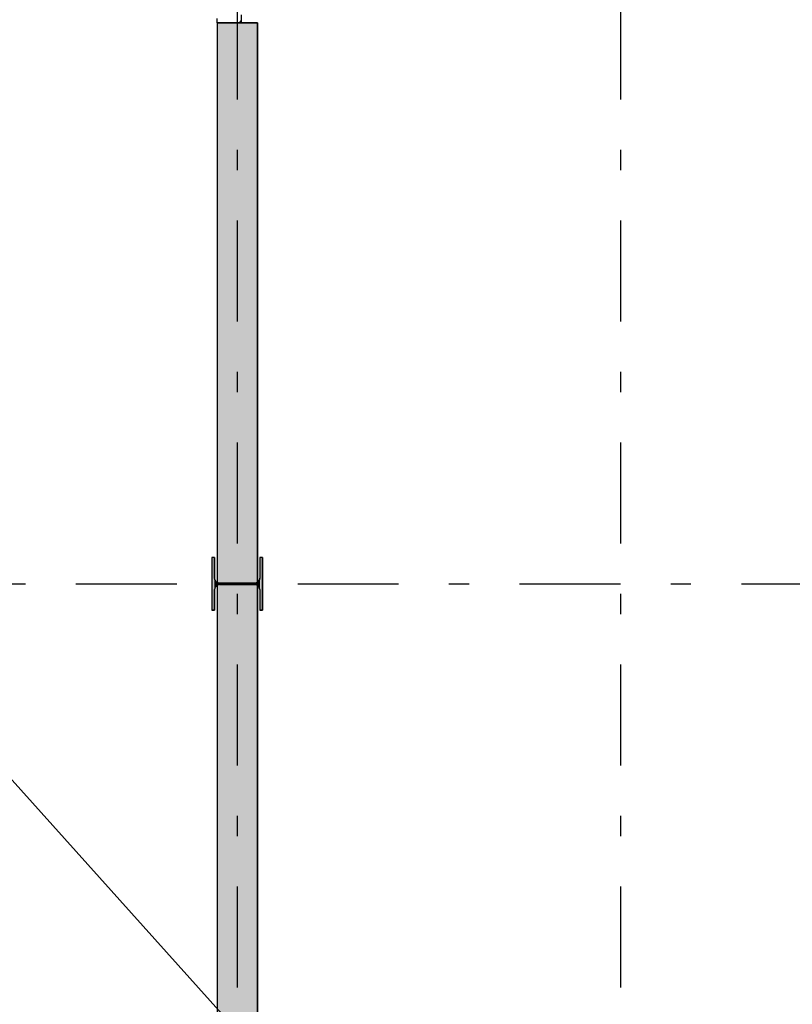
# Model space of a CAD drawing. Extents: x 2 to 87, y -108 to 11.
# Tile 133 of 256: x 14.95 to 18.78, y -54.09 to -49.21. Entities that reach past the tile are written whole.
import ezdxf

# ---------------------------------------------------------------- set-up
doc = ezdxf.new("R2010")
doc.units = 0
doc.header["$MEASUREMENT"] = 0
doc.linetypes.add('DASHDOT', pattern=[1, 0.5, -0.25, 0, -0.25])
for name, color, linetype in [('10', 7, 'CONTINUOUS'), ('25', 7, 'CONTINUOUS'), ('30', 7, 'CONTINUOUS'), ('5', 7, 'CONTINUOUS'), ('6', 7, 'CONTINUOUS'), ('7', 7, 'CONTINUOUS'), ('8', 7, 'CONTINUOUS')]:
    doc.layers.add(name, color=color, linetype=linetype)

# ---------------------------------------------------------------- blocks, each defined once
blk = doc.blocks.new('*N40')
at = {"layer": '7', "color": 62, "linetype": 'Continuous'}
for p, q in [((-0.1125, 0.13), (-0.125, 0.13)), ((-0.125, 0.13), (-0.125, -0.13)), ((-0.1125, 0.13), (-0.1125, 0.0277)), ((0.125, 0.13), (0.1125, 0.13)), ((0.1125, 0.13), (0.1125, 0.0277)), ((0.125, 0.13), (0.125, -0.13)), ((-0.1093, 0.0157), (-0.1125, 0.0277)), ((-0.1005, 0.007), (-0.1093, 0.0157)), ((-0.0885, 0.0037), (-0.1005, 0.007)), ((0.0885, 0.0037), (-0.0885, 0.0037)), ((0.1005, 0.007), (0.0885, 0.0037)), ((0.1093, 0.0157), (0.1005, 0.007)), ((0.1125, 0.0277), (0.1093, 0.0157)), ((-0.1093, -0.0158), (-0.1125, -0.0278)), ((-0.1125, -0.0278), (-0.1125, -0.13)), ((-0.1005, -0.007), (-0.1093, -0.0158)), ((-0.0885, -0.0038), (-0.1005, -0.007)), ((0.0885, -0.0038), (-0.0885, -0.0038)), ((0.1005, -0.007), (0.0885, -0.0038)), ((0.1093, -0.0158), (0.1005, -0.007)), ((0.1125, -0.0278), (0.1093, -0.0158)), ((0.1125, -0.0278), (0.1125, -0.13)), ((-0.1125, -0.13), (-0.125, -0.13)), ((0.125, -0.13), (0.1125, -0.13))]:
    blk.add_line(p, q, dxfattribs=at)
for points in [[(-0.1125, 0.13), (-0.125, 0.13), (-0.125, -0.13)], [(-0.1125, 0.13), (-0.1125, -0.13), (-0.125, -0.13)], [(-0.125, 0.13), (-0.125, 0.13), (-0.125, -0.13)], [(-0.1125, 0.13), (-0.1125, 0.13), (-0.1125, 0.0277)], [(0.125, 0.13), (0.1125, 0.13), (0.1125, -0.13)], [(0.125, 0.13), (0.125, -0.13), (0.1125, -0.13)], [(0.1125, 0.13), (0.1125, 0.13), (0.1125, 0.0277)], [(0.125, 0.13), (0.125, 0.13), (0.125, -0.13)], [(-0.1093, 0.0157), (-0.1125, 0.0277), (-0.1125, -0.0278)], [(-0.1093, 0.0157), (-0.1093, -0.0158), (-0.1125, -0.0278)], [(-0.1005, 0.007), (-0.1093, 0.0157), (-0.1093, -0.0158)], [(-0.1005, 0.007), (-0.1005, -0.007), (-0.1093, -0.0158)], [(-0.0885, 0.0037), (-0.1005, 0.007), (-0.1005, -0.007)], [(-0.0885, 0.0037), (-0.0885, -0.0038), (-0.1005, -0.007)], [(0.0885, 0.0037), (-0.0885, 0.0037), (-0.0885, -0.0038)], [(0.0885, 0.0037), (0.0885, -0.0038), (-0.0885, -0.0038)], [(0.1005, 0.007), (0.0885, 0.0037), (0.0885, -0.0038)], [(0.1005, 0.007), (0.1005, -0.007), (0.0885, -0.0038)], [(0.1093, 0.0157), (0.1005, 0.007), (0.1005, -0.007)], [(0.1093, 0.0157), (0.1093, -0.0158), (0.1005, -0.007)], [(0.1125, 0.0277), (0.1093, 0.0157), (0.1093, -0.0158)], [(0.1125, 0.0277), (0.1125, -0.0278), (0.1093, -0.0158)], [(-0.1125, -0.0278), (-0.1125, -0.0278), (-0.1125, -0.13)], [(0.1125, -0.0278), (0.1125, -0.0278), (0.1125, -0.13)]]:
    blk.add_solid(points, dxfattribs=at)

msp = doc.modelspace()

# ---------------------------------------------------------------- linework, layer by layer
at = {"layer": '10', "color": 7, "linetype": 'Continuous'}
msp.add_line((9.8169, -47.3155), (49.3917, -91.3265), dxfattribs=at)
at = {"layer": '25', "color": 62, "linetype": 'Continuous'}
for p, q in [((15.9276, -49.2275), (16.1276, -49.2275)), ((15.9276, -49.2275), (15.9276, -52.0005)), ((16.1276, -49.2275), (16.1276, -52.0005)), ((15.9276, -52.0005), (15.9276, -52.0006)), ((15.9276, -52.0006), (15.9391, -52.0037)), ((15.9391, -52.0037), (16.0881, -52.0037)), ((16.0881, -52.0037), (16.1161, -52.0037)), ((16.1271, -52.0006), (16.1161, -52.0037)), ((16.1276, -52.0005), (16.1271, -52.0006)), ((15.928, -52.0143), (15.9276, -52.0144)), ((15.9276, -52.0144), (15.9276, -56.6005)), ((15.9391, -52.0112), (15.928, -52.0143)), ((15.9391, -52.0112), (16.1161, -52.0112)), ((16.1161, -52.0112), (16.1276, -52.0143)), ((16.1276, -52.0143), (16.1276, -52.0144)), ((16.1276, -52.0144), (16.1276, -56.6005))]:
    msp.add_line(p, q, dxfattribs=at)
for points in [[(15.9276, -49.2275), (15.9276, -49.2275), (16.1276, -49.2275)], [(15.9276, -49.2275), (15.9276, -52.0005), (16.1276, -52.0005)], [(15.9276, -49.2275), (16.1276, -49.2275), (16.1276, -52.0005)], [(15.9276, -52.0005), (15.9276, -52.0006), (16.1271, -52.0006)], [(15.9276, -52.0005), (16.1276, -52.0005), (16.1271, -52.0006)], [(15.9276, -52.0006), (15.9391, -52.0037), (16.1161, -52.0037)], [(15.9276, -52.0006), (16.1271, -52.0006), (16.1161, -52.0037)], [(15.9391, -52.0037), (15.9391, -52.0037), (16.0881, -52.0037)], [(16.0881, -52.0037), (16.0881, -52.0037), (16.1161, -52.0037)], [(15.928, -52.0143), (15.9276, -52.0144), (16.1276, -52.0144)], [(15.9276, -52.0144), (15.9276, -56.6005), (16.1276, -56.6005)], [(15.9276, -52.0144), (16.1276, -52.0144), (16.1276, -56.6005)], [(15.9391, -52.0112), (15.928, -52.0143), (16.1276, -52.0143)], [(15.928, -52.0143), (16.1276, -52.0143), (16.1276, -52.0144)], [(15.9391, -52.0112), (15.9391, -52.0112), (16.1161, -52.0112)], [(15.9391, -52.0112), (16.1161, -52.0112), (16.1276, -52.0143)]]:
    msp.add_solid(points, dxfattribs=at)
at = {"layer": '30', "color": 62, "linetype": 'Continuous'}
for p, q in [((15.9276, -49.2275), (15.9276, -49.2055)), ((16.0476, -49.1875), (16.0476, -49.2275))]:
    msp.add_line(p, q, dxfattribs=at)
at = {"layer": '5', "color": 7, "linetype": 'DASHDOT'}
for p, q in [((16.0276, -7.3075), (16.0276, -96.5075)), ((17.9276, -7.3075), (17.9276, -96.5075)), ((7.5276, -52.0075), (52.6276, -52.0075))]:
    msp.add_line(p, q, dxfattribs=at)
at = {"layer": '6', "color": 62, "linetype": 'Continuous'}
for p, q in [((15.9276, -49.2275), (15.9276, -52.0006)), ((16.1276, -49.2275), (15.9276, -49.2275)), ((16.1276, -52.0006), (16.1276, -49.2275)), ((15.9276, -52.0143), (15.9276, -56.6006)), ((16.1276, -56.6006), (16.1276, -52.0143))]:
    msp.add_line(p, q, dxfattribs=at)
at = {"layer": '7', "color": 62, "linetype": 'Continuous'}
for p, q in [((15.9151, -51.8775), (15.9026, -51.8775)), ((15.9026, -51.8775), (15.9026, -52.1375)), ((15.9151, -51.9798), (15.9151, -51.8775)), ((16.1526, -51.8775), (16.1401, -51.8775)), ((16.1401, -51.8775), (16.1401, -51.9798)), ((16.1526, -52.1375), (16.1526, -51.8775)), ((16.1161, -52.0038), (15.9391, -52.0038)), ((15.9151, -52.1375), (15.9151, -52.0353)), ((15.9391, -52.0113), (16.1161, -52.0113)), ((16.1401, -52.0353), (16.1401, -52.1375)), ((15.9026, -52.1375), (15.9151, -52.1375)), ((16.1401, -52.1375), (16.1526, -52.1375))]:
    msp.add_line(p, q, dxfattribs=at)
for centre, start, end in [((15.9391, -51.9797), 180, 270), ((16.1161, -51.9797), 270, 360), ((15.9391, -52.0353), 90, 180), ((16.1161, -52.0353), 360, 90)]:
    msp.add_arc(centre, 0.024, start, end, dxfattribs=at)
at = {"layer": '8', "color": 62, "linetype": 'Continuous'}
msp.add_line((16.0385, -49.2275), (16.0476, -49.2184), dxfattribs=at)

# ---------------------------------------------------------------- block references
at = {"layer": '7', "color": 62, "linetype": 'Continuous'}
msp.add_blockref('*N40', (16.0276, -52.0075), dxfattribs=at)

doc.saveas('drawing.dxf')
